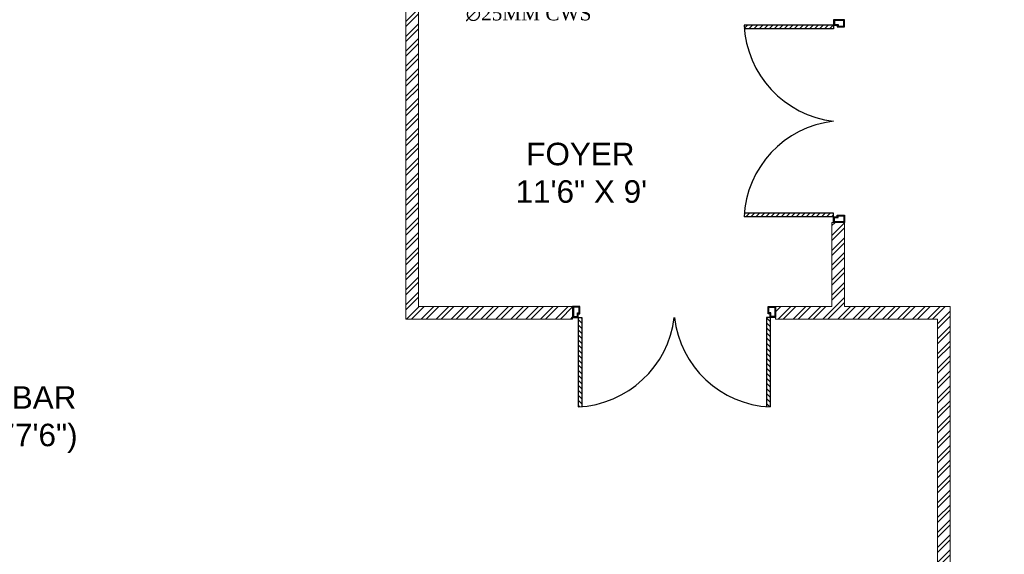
# Model space of a CAD drawing. Header units: inches. Extents: x 119662 to 158499, y 12149 to 20675.
# Tile 69 of 97: x 124685 to 125035, y 19144 to 19335. Entities that reach past the tile are written whole.
import ezdxf

# ---------------------------------------------------------------- set-up
doc = ezdxf.new("R2010")
doc.units = ezdxf.units.IN
doc.header["$MEASUREMENT"] = 0
doc.layers.add('PD_025_TEXT', color=61, linetype='Continuous')
for name, color, linetype, lineweight in [('PD_BRICK WALL_115', 134, 'Continuous', 30), ('PD_DOOR', 42, 'Continuous', 25), ('PD_HATCH', 45, 'Continuous', 9), ('PP-TEXT', 7, 'Continuous', 40)]:
    doc.layers.add(name, color=color, linetype=linetype, lineweight=lineweight)
doc.styles.add('MtX_Times_New_Roman', font='times.ttf')
doc.styles.add('style1', font='arial.ttf', dxfattribs={"height": 500})

# ---------------------------------------------------------------- blocks, each defined once
blk = doc.blocks.new('door')
h = blk.add_hatch()
h.set_pattern_fill('ANSI31', color=8, scale=10, style=0)
h.set_pattern_definition([(45, (10752.127, -6120.4824), (-0.883883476, 0.883883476), [])])
edge = h.paths.add_edge_path()
edge.add_arc((-14403.84, -18781.42), 31.42, 180, 182.3452)
edge.add_line((-14435.23, -18782.7), (-14403.84, -18782.7))
edge.add_line((-14403.84, -18782.7), (-14403.84, -18781.42))
edge.add_line((-14403.84, -18781.42), (-14435.26, -18781.42))
h = blk.add_hatch()
h.set_pattern_fill('ANSI31', color=8, scale=10, style=0)
h.set_pattern_definition([(45, (10752.127, -6123.4768), (-0.883883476, 0.883883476), [])])
edge = h.paths.add_edge_path()
edge.add_arc((-14403.84, -18848.7), 31.42, 177.6548, 180, ccw=False)
edge.add_line((-14435.23, -18847.41), (-14403.84, -18847.41))
edge.add_line((-14403.84, -18847.41), (-14403.84, -18848.7))
edge.add_line((-14403.84, -18848.7), (-14435.26, -18848.7))
at = {"color": 8}
for p, q in [((-14403.84, -18781.42), (-14435.26, -18781.42)), ((-14403.84, -18782.7), (-14435.23, -18782.7)), ((-14403.84, -18780.13), (-14403.84, -18782.7)), ((-14403.84, -18847.41), (-14435.23, -18847.41)), ((-14403.84, -18849.98), (-14403.84, -18847.41)), ((-14403.84, -18848.7), (-14435.26, -18848.7))]:
    blk.add_line(p, q, dxfattribs=at)
for points in [[(-14399.98, -18782.06), (-14399.98, -18779.49), (-14403.84, -18779.49), (-14403.84, -18781.42), (-14402.55, -18781.42), (-14402.55, -18782.06), (-14399.98, -18782.06)], [(-14399.98, -18848.05), (-14399.98, -18850.62), (-14403.84, -18850.62), (-14403.84, -18848.7), (-14402.55, -18848.7), (-14402.55, -18848.05), (-14399.98, -18848.05)]]:
    blk.add_lwpolyline(points, dxfattribs=at)
for points in [[(-14400.24, -18781.8), (-14400.24, -18779.74), (-14403.58, -18779.74), (-14403.58, -18781.16), (-14402.3, -18781.16), (-14402.3, -18781.8)], [(-14400.24, -18848.31), (-14400.24, -18850.37), (-14403.58, -18850.37), (-14403.58, -18848.95), (-14402.3, -18848.95), (-14402.3, -18848.31)]]:
    blk.add_lwpolyline(points, close=True, dxfattribs=at)
for centre, radius, start, end in [((-14399.51, -18779.61), 35.79, 182.8848, 263.0539), ((-14399.87, -18850.35), 35.42, 96.4258, 177.3294)]:
    blk.add_arc(centre, radius, start, end, dxfattribs=at)
blk = doc.blocks.new('FIRST FLOOR')
at = {"layer": 'PD_HATCH', "lineweight": 5}
h = blk.add_hatch(dxfattribs=at)
h.set_pattern_fill('ANSI32', color=251, scale=10)
h.set_pattern_definition([(45, (165803.1266, 37468.1404), (-2.65165043, 2.65165043), []), (45, (165804.8943, 37468.1404), (-2.65165043, 2.65165043), [])])
h.paths.add_polyline_path([(139047.16, 19260.75), (139042.66, 19260.75), (139042.66, 19148.25), (139101.96, 19148.25), (139101.96, 19152.75), (139047.16, 19152.75)])
h = blk.add_hatch(dxfattribs=at)
h.set_pattern_fill('ANSI32', color=251, scale=10)
h.paths.add_polyline_path([(139194.16, 19152.75), (139194.16, 19182.62), (139198.66, 19182.62), (139198.66, 19152.75), (139231.66, 19152.75), (139236.16, 19152.75), (139236.16, 18658.75), (139231.66, 18658.75), (139231.66, 19148.25), (139174.1, 19148.25), (139174.1, 19152.75)])
at = {"layer": 'PD_BRICK WALL_115', "color": 251, "lineweight": 5}
blk.add_line((139236.16, 19085.48), (139236.16, 19130.21), dxfattribs=at)
for points in [[(139047.16, 19260.75), (139047.16, 19152.75), (139101.96, 19152.75), (139101.96, 19148.25), (139042.66, 19148.25), (139042.66, 19260.75)], [(139194.16, 19152.75), (139194.16, 19182.62), (139198.66, 19182.62), (139198.66, 19152.75), (139231.66, 19152.75), (139231.66, 19152.75), (139236.16, 19152.75), (139236.16, 18658.75), (139231.66, 18658.75), (139231.66, 19148.25), (139174.1, 19148.25), (139174.1, 19152.75), (139194.16, 19152.75)]]:
    blk.add_lwpolyline(points, dxfattribs=at)
at = {"layer": 'PD_DOOR', "color": 251, "ltscale": 25, "xscale": 1.014021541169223, "yscale": 1.014021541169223, "zscale": 1.014021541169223}
blk.add_blockref('door', (153800.55, 38297.56), dxfattribs=at)
at = {"layer": 'PD_DOOR', "color": 251, "ltscale": 25, "xscale": 1.014021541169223, "yscale": 1.014021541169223, "zscale": 1.014021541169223, "rotation": 90}
blk.add_blockref('door', (120059.16, 33754.65), dxfattribs=at)
at = {"layer": 'PD_025_TEXT', "color": 251, "char_height": 8, "width": 162.9076, "attachment_point": 1, "style": 'style1'}
for s, insert in [('\\pi62.733;FOYER\\P\\pi58.944;11\'6" X 9\'', (139022.74, 19210.96)), ('\\pi45.757;SPORTS BAR \\P\\pi45.765;(45\'-9" x 77\'6")', (138807.79, 19124.34))]:
    blk.add_mtext(s, dxfattribs=dict(at, insert=insert))
blk = doc.blocks.new('zw$A087')
at = {"layer": 'PP-TEXT', "style": 'MtX_Times_New_Roman'}
blk.add_text('∅25MM CWS ', height=5, dxfattribs=at).set_placement((330.35, -316.25))

msp = doc.modelspace()

# ---------------------------------------------------------------- block references
at = {"color": 8}
msp.add_blockref('FIRST FLOOR', (-14220.26, 79.93), dxfattribs=at)

# ---------------------------------------------------------------- next in the draw order: block references
msp.add_blockref('zw$A087', (124513.4, 19650.68))

doc.saveas('drawing.dxf')
